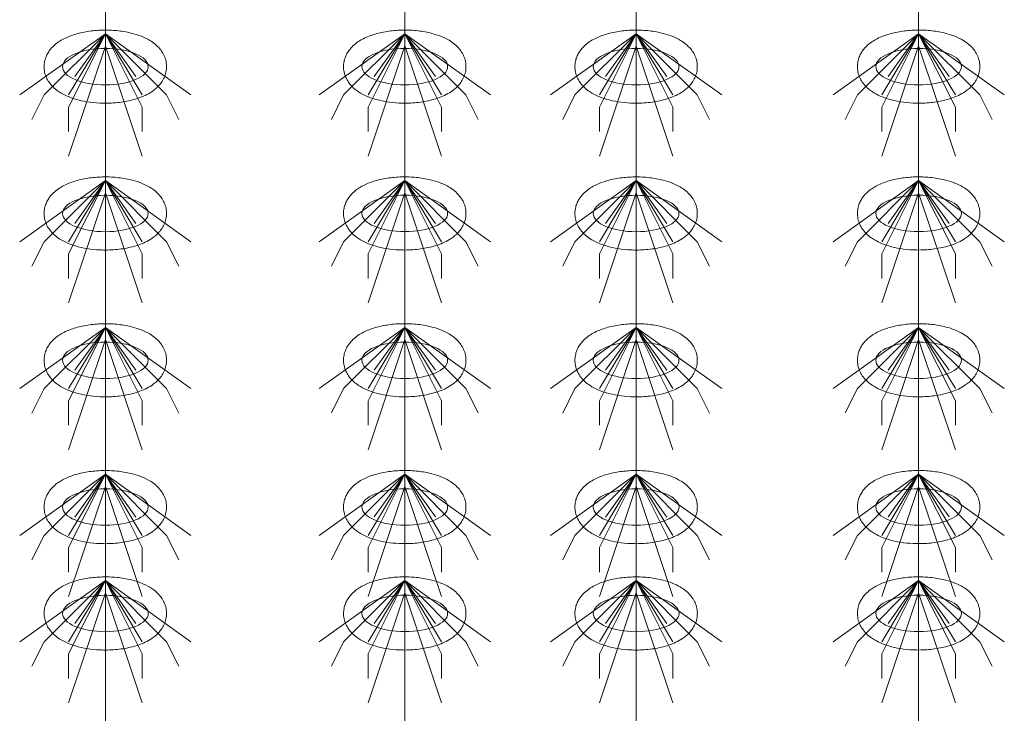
# Model space of a CAD drawing. Header units: metres. Extents: x 703769 to 722343, y 4313031 to 4317457.
# Tile 39 of 256: x 707665.22 to 707670.05, y 4313305.06 to 4313308.46. Entities that reach past the tile are written whole.
import ezdxf

# ---------------------------------------------------------------- set-up
doc = ezdxf.new("R2010")
doc.units = ezdxf.units.M
doc.header["$LTSCALE"] = 0.5
doc.layers.add('粗实线层', color=7, linetype='Continuous', lineweight=35)
doc.layers.add('设备', color=6, linetype='Continuous', lineweight=18)

# ---------------------------------------------------------------- blocks, each defined once
blk = doc.blocks.new('hh_1')
at = {"layer": '设备'}
for p, q in [((-268840, 164960), (-268910, 164910)), ((-268840, 164960), (-268890, 164910)), ((-268840, 164960), (-268870, 164900)), ((-268840, 164960), (-268870, 164910)), ((-268840, 164960), (-268865, 164925)), ((-268840, 164960), (-268790, 164910)), ((-268840, 164960), (-268815, 164925)), ((-268840, 164960), (-268770, 164910)), ((-268840, 164960), (-268810, 164910)), ((-268840, 164960), (-268810, 164900)), ((-268840, 164950), (-268870, 164860)), ((-268840, 164950), (-268810, 164860)), ((-268890, 164910), (-268900, 164890)), ((-268790, 164910), (-268780, 164890)), ((-268870, 164900), (-268870, 164880)), ((-268810, 164900), (-268810, 164880))]:
    blk.add_line(p, q, dxfattribs=at)
blk = doc.blocks.new('dawda')
at = {"layer": '设备', "color": 7}
for p, q in [((528493.21, 33373.42), (528493.21, 31373.38)), ((528737.92, 33373.42), (528737.92, 31373.42)), ((528927.02, 33373.42), (528927.02, 31373.38)), ((529157.93, 33373.42), (529157.93, 31373.42))]:
    blk.add_line(p, q, dxfattribs=at)
for centre in [(528493.21, 32390.55), (528737.92, 32390.59), (528927.02, 32390.55), (529157.94, 32390.59), (528493.21, 32270.55), (528737.92, 32270.59), (528927.02, 32270.55), (529157.94, 32270.59), (528493.21, 32150.55), (528737.92, 32150.59), (528927.02, 32150.55), (529157.94, 32150.59), (528493.21, 32030.55), (528737.93, 32030.59), (528927.03, 32030.55), (529157.94, 32030.59), (528493.22, 31943.61), (528737.93, 31943.64), (528927.03, 31943.61), (529157.94, 31943.64)]:
    blk.add_ellipse(centre, major_axis=(-35.04, 0), ratio=0.42498, dxfattribs=at)
for points in [[(528443.17, 32390.55), (528443.17, 32391.95), (528443.31, 32393.35), (528443.84, 32396.04), (528444.24, 32397.34), (528445.2, 32399.78), (528445.78, 32400.93), (528447.06, 32403.04), (528447.76, 32404.02), (528449.23, 32405.83), (528450.01, 32406.66), (528452.13, 32408.69), (528453.51, 32409.78), (528456.37, 32411.75), (528457.85, 32412.61), (528460.9, 32414.18), (528462.47, 32414.87), (528465.69, 32416.13), (528467.35, 32416.69), (528472.63, 32418.24), (528476.4, 32419.03), (528484.15, 32420.1), (528488.14, 32420.39), (528496.13, 32420.48), (528500.13, 32420.28), (528507.96, 32419.38), (528511.78, 32418.69), (528517.94, 32417.07), (528520.37, 32416.29), (528525.06, 32414.42), (528527.31, 32413.34), (528530.97, 32411.16), (528532.43, 32410.15), (528535.23, 32407.86), (528536.57, 32406.56), (528538.71, 32403.98), (528539.55, 32402.79), (528541.04, 32400.18), (528541.69, 32398.75), (528542.68, 32395.68), (528543.02, 32394.05), (528543.31, 32390.7), (528543.25, 32389), (528542.76, 32385.71), (528542.32, 32384.12), (528541.16, 32381.17), (528540.45, 32379.81), (528538.86, 32377.32), (528537.99, 32376.2), (528536.14, 32374.16), (528535.17, 32373.23), (528533.17, 32371.55), (528532.14, 32370.78), (528529.36, 32368.92), (528527.56, 32367.93), (528523.85, 32366.17), (528521.93, 32365.41), (528517.97, 32364.06), (528515.93, 32363.48), (528509.87, 32362.03), (528505.71, 32361.38), (528497.22, 32360.65), (528492.89, 32360.57), (528485.17, 32360.94), (528481.75, 32361.28), (528475.1, 32362.35), (528471.87, 32363.07), (528466.4, 32364.71), (528464.1, 32365.54), (528459.68, 32367.49), (528457.55, 32368.62), (528454.12, 32370.88), (528452.76, 32371.91), (528450.16, 32374.25), (528448.91, 32375.58), (528446.96, 32378.2), (528446.19, 32379.42), (528444.86, 32382.07), (528444.3, 32383.51), (528443.49, 32386.56), (528443.24, 32388.17), (528443.18, 32390.05), (528443.17, 32390.3), (528443.17, 32390.55)], [(528687.89, 32390.59), (528687.89, 32391.99), (528688.03, 32393.38), (528688.56, 32396.08), (528688.95, 32397.38), (528689.92, 32399.82), (528690.5, 32400.96), (528691.77, 32403.08), (528692.47, 32404.06), (528693.95, 32405.86), (528694.72, 32406.69), (528696.84, 32408.72), (528698.22, 32409.82), (528701.09, 32411.78), (528702.57, 32412.65), (528705.61, 32414.21), (528707.18, 32414.91), (528710.41, 32416.17), (528712.06, 32416.73), (528717.34, 32418.28), (528721.11, 32419.06), (528728.86, 32420.14), (528732.85, 32420.43), (528740.84, 32420.52), (528744.85, 32420.32), (528752.67, 32419.42), (528756.49, 32418.72), (528762.65, 32417.11), (528765.09, 32416.32), (528769.77, 32414.46), (528772.02, 32413.38), (528775.68, 32411.19), (528777.14, 32410.19), (528779.94, 32407.89), (528781.29, 32406.59), (528783.42, 32404.01), (528784.26, 32402.83), (528785.75, 32400.21), (528786.4, 32398.78), (528787.4, 32395.72), (528787.74, 32394.08), (528788.03, 32390.74), (528787.97, 32389.04), (528787.47, 32385.74), (528787.03, 32384.15), (528785.88, 32381.2), (528785.16, 32379.84), (528783.58, 32377.36), (528782.7, 32376.24), (528780.86, 32374.19), (528779.89, 32373.27), (528777.89, 32371.58), (528776.85, 32370.82), (528774.07, 32368.96), (528772.28, 32367.97), (528768.57, 32366.21), (528766.65, 32365.44), (528762.68, 32364.1), (528760.64, 32363.51), (528754.58, 32362.07), (528750.42, 32361.42), (528741.93, 32360.69), (528737.61, 32360.61), (528729.88, 32360.97), (528726.47, 32361.32), (528719.82, 32362.39), (528716.59, 32363.11), (528711.11, 32364.74), (528708.81, 32365.57), (528704.39, 32367.53), (528702.27, 32368.65), (528698.83, 32370.91), (528697.47, 32371.94), (528694.87, 32374.29), (528693.63, 32375.61), (528691.67, 32378.24), (528690.9, 32379.45), (528689.58, 32382.11), (528689.02, 32383.55), (528688.21, 32386.6), (528687.96, 32388.21), (528687.89, 32390.09), (528687.89, 32390.34), (528687.89, 32390.59)], [(528876.99, 32390.55), (528876.99, 32391.95), (528877.13, 32393.35), (528877.66, 32396.04), (528878.05, 32397.34), (528879.02, 32399.78), (528879.59, 32400.93), (528880.87, 32403.04), (528881.57, 32404.02), (528883.04, 32405.83), (528883.82, 32406.66), (528885.94, 32408.69), (528887.32, 32409.78), (528890.18, 32411.75), (528891.66, 32412.61), (528894.71, 32414.18), (528896.28, 32414.87), (528899.51, 32416.13), (528901.16, 32416.69), (528906.44, 32418.24), (528910.21, 32419.03), (528917.96, 32420.1), (528921.95, 32420.39), (528929.94, 32420.48), (528933.95, 32420.28), (528941.77, 32419.38), (528945.59, 32418.69), (528951.75, 32417.07), (528954.19, 32416.29), (528958.87, 32414.42), (528961.12, 32413.34), (528964.78, 32411.16), (528966.24, 32410.15), (528969.04, 32407.86), (528970.39, 32406.56), (528972.52, 32403.98), (528973.36, 32402.79), (528974.85, 32400.18), (528975.5, 32398.75), (528976.49, 32395.68), (528976.84, 32394.05), (528977.12, 32390.7), (528977.07, 32389), (528976.57, 32385.71), (528976.13, 32384.12), (528974.97, 32381.17), (528974.26, 32379.81), (528972.67, 32377.32), (528971.8, 32376.2), (528969.95, 32374.16), (528968.98, 32373.23), (528966.98, 32371.55), (528965.95, 32370.78), (528963.17, 32368.92), (528961.38, 32367.93), (528957.66, 32366.17), (528955.74, 32365.41), (528951.78, 32364.06), (528949.74, 32363.48), (528943.68, 32362.03), (528939.52, 32361.38), (528931.03, 32360.65), (528926.71, 32360.57), (528918.98, 32360.94), (528915.56, 32361.28), (528908.92, 32362.35), (528905.68, 32363.07), (528900.21, 32364.71), (528897.91, 32365.54), (528893.49, 32367.49), (528891.36, 32368.62), (528887.93, 32370.88), (528886.57, 32371.91), (528883.97, 32374.25), (528882.73, 32375.58), (528880.77, 32378.2), (528880, 32379.42), (528878.67, 32382.07), (528878.11, 32383.51), (528877.3, 32386.56), (528877.06, 32388.17), (528876.99, 32390.05), (528876.99, 32390.3), (528876.99, 32390.55)], [(529107.9, 32390.59), (529107.9, 32391.99), (529108.04, 32393.38), (529108.57, 32396.08), (529108.96, 32397.38), (529109.93, 32399.82), (529110.51, 32400.96), (529111.78, 32403.08), (529112.48, 32404.06), (529113.96, 32405.86), (529114.73, 32406.69), (529116.85, 32408.72), (529118.24, 32409.82), (529121.1, 32411.78), (529122.58, 32412.65), (529125.63, 32414.21), (529127.19, 32414.91), (529130.42, 32416.17), (529132.07, 32416.73), (529137.36, 32418.28), (529141.12, 32419.06), (529148.87, 32420.14), (529152.86, 32420.43), (529160.85, 32420.52), (529164.86, 32420.32), (529172.68, 32419.42), (529176.5, 32418.72), (529182.67, 32417.11), (529185.1, 32416.32), (529189.78, 32414.46), (529192.03, 32413.38), (529195.69, 32411.19), (529197.15, 32410.19), (529199.95, 32407.89), (529201.3, 32406.59), (529203.43, 32404.01), (529204.27, 32402.83), (529205.76, 32400.21), (529206.41, 32398.78), (529207.41, 32395.72), (529207.75, 32394.08), (529208.04, 32390.74), (529207.98, 32389.04), (529207.48, 32385.74), (529207.04, 32384.15), (529205.89, 32381.2), (529205.17, 32379.84), (529203.59, 32377.36), (529202.71, 32376.24), (529200.87, 32374.19), (529199.9, 32373.27), (529197.9, 32371.58), (529196.87, 32370.82), (529194.08, 32368.96), (529192.29, 32367.97), (529188.58, 32366.21), (529186.66, 32365.44), (529182.7, 32364.1), (529180.65, 32363.51), (529174.59, 32362.07), (529170.43, 32361.42), (529161.95, 32360.69), (529157.62, 32360.61), (529149.89, 32360.97), (529146.48, 32361.32), (529139.83, 32362.39), (529136.6, 32363.11), (529131.12, 32364.74), (529128.82, 32365.57), (529124.4, 32367.53), (529122.28, 32368.65), (529118.84, 32370.91), (529117.48, 32371.94), (529114.88, 32374.29), (529113.64, 32375.61), (529111.68, 32378.24), (529110.91, 32379.45), (529109.59, 32382.11), (529109.03, 32383.55), (529108.22, 32386.6), (529107.97, 32388.21), (529107.9, 32390.09), (529107.9, 32390.34), (529107.9, 32390.59)], [(528443.17, 32270.55), (528443.17, 32271.95), (528443.31, 32273.35), (528443.84, 32276.04), (528444.24, 32277.34), (528445.2, 32279.78), (528445.78, 32280.93), (528447.06, 32283.04), (528447.76, 32284.02), (528449.23, 32285.83), (528450.01, 32286.66), (528452.13, 32288.69), (528453.51, 32289.78), (528456.37, 32291.75), (528457.85, 32292.61), (528460.9, 32294.18), (528462.47, 32294.87), (528465.69, 32296.13), (528467.35, 32296.69), (528472.63, 32298.24), (528476.4, 32299.03), (528484.15, 32300.1), (528488.14, 32300.39), (528496.13, 32300.48), (528500.13, 32300.28), (528507.96, 32299.38), (528511.78, 32298.69), (528517.94, 32297.07), (528520.37, 32296.29), (528525.06, 32294.42), (528527.31, 32293.34), (528530.97, 32291.16), (528532.43, 32290.15), (528535.23, 32287.86), (528536.57, 32286.56), (528538.71, 32283.98), (528539.55, 32282.79), (528541.04, 32280.18), (528541.69, 32278.75), (528542.68, 32275.68), (528543.02, 32274.05), (528543.31, 32270.7), (528543.25, 32269), (528542.76, 32265.71), (528542.32, 32264.12), (528541.16, 32261.17), (528540.45, 32259.81), (528538.86, 32257.32), (528537.99, 32256.2), (528536.14, 32254.16), (528535.17, 32253.23), (528533.17, 32251.55), (528532.14, 32250.78), (528529.36, 32248.92), (528527.56, 32247.93), (528523.85, 32246.17), (528521.93, 32245.41), (528517.97, 32244.06), (528515.93, 32243.48), (528509.87, 32242.03), (528505.71, 32241.38), (528497.22, 32240.65), (528492.89, 32240.57), (528485.17, 32240.94), (528481.75, 32241.28), (528475.1, 32242.35), (528471.87, 32243.07), (528466.4, 32244.71), (528464.1, 32245.54), (528459.68, 32247.49), (528457.55, 32248.62), (528454.12, 32250.88), (528452.76, 32251.91), (528450.16, 32254.25), (528448.91, 32255.58), (528446.96, 32258.2), (528446.19, 32259.42), (528444.86, 32262.07), (528444.3, 32263.51), (528443.49, 32266.56), (528443.24, 32268.17), (528443.18, 32270.05), (528443.17, 32270.3), (528443.17, 32270.55)], [(528687.89, 32270.59), (528687.89, 32271.99), (528688.03, 32273.38), (528688.56, 32276.08), (528688.95, 32277.38), (528689.92, 32279.82), (528690.5, 32280.96), (528691.77, 32283.08), (528692.47, 32284.06), (528693.95, 32285.86), (528694.72, 32286.69), (528696.84, 32288.72), (528698.22, 32289.82), (528701.09, 32291.78), (528702.57, 32292.65), (528705.61, 32294.21), (528707.18, 32294.91), (528710.41, 32296.17), (528712.06, 32296.73), (528717.34, 32298.28), (528721.11, 32299.06), (528728.86, 32300.14), (528732.85, 32300.43), (528740.84, 32300.52), (528744.85, 32300.32), (528752.67, 32299.42), (528756.49, 32298.72), (528762.65, 32297.11), (528765.09, 32296.32), (528769.77, 32294.46), (528772.02, 32293.38), (528775.68, 32291.19), (528777.14, 32290.19), (528779.94, 32287.89), (528781.29, 32286.59), (528783.42, 32284.01), (528784.26, 32282.83), (528785.75, 32280.21), (528786.4, 32278.78), (528787.4, 32275.72), (528787.74, 32274.08), (528788.03, 32270.74), (528787.97, 32269.04), (528787.47, 32265.74), (528787.03, 32264.15), (528785.88, 32261.2), (528785.16, 32259.84), (528783.58, 32257.36), (528782.7, 32256.24), (528780.86, 32254.19), (528779.89, 32253.27), (528777.89, 32251.58), (528776.85, 32250.82), (528774.07, 32248.96), (528772.28, 32247.97), (528768.57, 32246.21), (528766.65, 32245.44), (528762.68, 32244.1), (528760.64, 32243.51), (528754.58, 32242.07), (528750.42, 32241.42), (528741.93, 32240.69), (528737.61, 32240.61), (528729.88, 32240.97), (528726.47, 32241.32), (528719.82, 32242.39), (528716.59, 32243.11), (528711.11, 32244.74), (528708.81, 32245.57), (528704.39, 32247.53), (528702.27, 32248.65), (528698.83, 32250.91), (528697.47, 32251.94), (528694.87, 32254.29), (528693.63, 32255.61), (528691.67, 32258.24), (528690.9, 32259.45), (528689.58, 32262.11), (528689.02, 32263.55), (528688.21, 32266.6), (528687.96, 32268.21), (528687.89, 32270.09), (528687.89, 32270.34), (528687.89, 32270.59)], [(528876.99, 32270.55), (528876.99, 32271.95), (528877.13, 32273.35), (528877.66, 32276.04), (528878.05, 32277.34), (528879.02, 32279.78), (528879.59, 32280.93), (528880.87, 32283.04), (528881.57, 32284.02), (528883.04, 32285.83), (528883.82, 32286.66), (528885.94, 32288.69), (528887.32, 32289.78), (528890.18, 32291.75), (528891.66, 32292.61), (528894.71, 32294.18), (528896.28, 32294.87), (528899.51, 32296.13), (528901.16, 32296.69), (528906.44, 32298.24), (528910.21, 32299.03), (528917.96, 32300.1), (528921.95, 32300.39), (528929.94, 32300.48), (528933.95, 32300.28), (528941.77, 32299.38), (528945.59, 32298.69), (528951.75, 32297.07), (528954.19, 32296.29), (528958.87, 32294.42), (528961.12, 32293.34), (528964.78, 32291.16), (528966.24, 32290.15), (528969.04, 32287.86), (528970.39, 32286.56), (528972.52, 32283.98), (528973.36, 32282.79), (528974.85, 32280.18), (528975.5, 32278.75), (528976.49, 32275.68), (528976.84, 32274.05), (528977.12, 32270.7), (528977.07, 32269), (528976.57, 32265.71), (528976.13, 32264.12), (528974.97, 32261.17), (528974.26, 32259.81), (528972.67, 32257.32), (528971.8, 32256.2), (528969.95, 32254.16), (528968.98, 32253.23), (528966.98, 32251.55), (528965.95, 32250.78), (528963.17, 32248.92), (528961.38, 32247.93), (528957.66, 32246.17), (528955.74, 32245.41), (528951.78, 32244.06), (528949.74, 32243.48), (528943.68, 32242.03), (528939.52, 32241.38), (528931.03, 32240.65), (528926.71, 32240.57), (528918.98, 32240.94), (528915.56, 32241.28), (528908.92, 32242.35), (528905.68, 32243.07), (528900.21, 32244.71), (528897.91, 32245.54), (528893.49, 32247.49), (528891.36, 32248.62), (528887.93, 32250.88), (528886.57, 32251.91), (528883.97, 32254.25), (528882.73, 32255.58), (528880.77, 32258.2), (528880, 32259.42), (528878.67, 32262.07), (528878.11, 32263.51), (528877.3, 32266.56), (528877.06, 32268.17), (528876.99, 32270.05), (528876.99, 32270.3), (528876.99, 32270.55)], [(529107.9, 32270.59), (529107.9, 32271.99), (529108.04, 32273.38), (529108.57, 32276.08), (529108.96, 32277.38), (529109.93, 32279.82), (529110.51, 32280.96), (529111.78, 32283.08), (529112.48, 32284.06), (529113.96, 32285.86), (529114.73, 32286.69), (529116.85, 32288.72), (529118.24, 32289.82), (529121.1, 32291.78), (529122.58, 32292.65), (529125.63, 32294.21), (529127.19, 32294.91), (529130.42, 32296.17), (529132.07, 32296.73), (529137.36, 32298.28), (529141.12, 32299.06), (529148.87, 32300.14), (529152.86, 32300.43), (529160.85, 32300.52), (529164.86, 32300.32), (529172.68, 32299.42), (529176.5, 32298.72), (529182.67, 32297.11), (529185.1, 32296.32), (529189.78, 32294.46), (529192.03, 32293.38), (529195.69, 32291.19), (529197.15, 32290.19), (529199.95, 32287.89), (529201.3, 32286.59), (529203.43, 32284.01), (529204.27, 32282.83), (529205.76, 32280.21), (529206.41, 32278.78), (529207.41, 32275.72), (529207.75, 32274.08), (529208.04, 32270.74), (529207.98, 32269.04), (529207.48, 32265.74), (529207.04, 32264.15), (529205.89, 32261.2), (529205.17, 32259.84), (529203.59, 32257.36), (529202.71, 32256.24), (529200.87, 32254.19), (529199.9, 32253.27), (529197.9, 32251.58), (529196.87, 32250.82), (529194.08, 32248.96), (529192.29, 32247.97), (529188.58, 32246.21), (529186.66, 32245.44), (529182.7, 32244.1), (529180.65, 32243.51), (529174.59, 32242.07), (529170.43, 32241.42), (529161.95, 32240.69), (529157.62, 32240.61), (529149.89, 32240.97), (529146.48, 32241.32), (529139.83, 32242.39), (529136.6, 32243.11), (529131.12, 32244.74), (529128.82, 32245.57), (529124.4, 32247.53), (529122.28, 32248.65), (529118.84, 32250.91), (529117.48, 32251.94), (529114.88, 32254.29), (529113.64, 32255.61), (529111.68, 32258.24), (529110.91, 32259.45), (529109.59, 32262.11), (529109.03, 32263.55), (529108.22, 32266.6), (529107.97, 32268.21), (529107.9, 32270.09), (529107.9, 32270.34), (529107.9, 32270.59)], [(528443.17, 32150.55), (528443.17, 32151.95), (528443.31, 32153.35), (528443.84, 32156.04), (528444.24, 32157.34), (528445.2, 32159.78), (528445.78, 32160.93), (528447.06, 32163.04), (528447.76, 32164.02), (528449.23, 32165.83), (528450.01, 32166.66), (528452.13, 32168.69), (528453.51, 32169.78), (528456.37, 32171.75), (528457.85, 32172.61), (528460.9, 32174.18), (528462.47, 32174.87), (528465.69, 32176.13), (528467.35, 32176.69), (528472.63, 32178.24), (528476.4, 32179.03), (528484.15, 32180.1), (528488.14, 32180.39), (528496.13, 32180.48), (528500.13, 32180.28), (528507.96, 32179.38), (528511.78, 32178.69), (528517.94, 32177.07), (528520.37, 32176.29), (528525.06, 32174.42), (528527.31, 32173.34), (528530.97, 32171.16), (528532.43, 32170.15), (528535.23, 32167.86), (528536.57, 32166.56), (528538.71, 32163.98), (528539.55, 32162.79), (528541.04, 32160.18), (528541.69, 32158.75), (528542.68, 32155.68), (528543.02, 32154.05), (528543.31, 32150.7), (528543.25, 32149), (528542.76, 32145.71), (528542.32, 32144.12), (528541.16, 32141.17), (528540.45, 32139.81), (528538.86, 32137.32), (528537.99, 32136.2), (528536.14, 32134.16), (528535.17, 32133.23), (528533.17, 32131.55), (528532.14, 32130.78), (528529.36, 32128.92), (528527.56, 32127.93), (528523.85, 32126.17), (528521.93, 32125.41), (528517.97, 32124.06), (528515.93, 32123.48), (528509.87, 32122.03), (528505.71, 32121.38), (528497.22, 32120.65), (528492.89, 32120.57), (528485.17, 32120.94), (528481.75, 32121.28), (528475.1, 32122.35), (528471.87, 32123.07), (528466.4, 32124.71), (528464.1, 32125.54), (528459.68, 32127.49), (528457.55, 32128.62), (528454.12, 32130.88), (528452.76, 32131.91), (528450.16, 32134.25), (528448.91, 32135.58), (528446.96, 32138.2), (528446.19, 32139.42), (528444.86, 32142.07), (528444.3, 32143.51), (528443.49, 32146.56), (528443.24, 32148.17), (528443.18, 32150.05), (528443.17, 32150.3), (528443.17, 32150.55)], [(528687.89, 32150.59), (528687.89, 32151.99), (528688.03, 32153.38), (528688.56, 32156.08), (528688.95, 32157.38), (528689.92, 32159.82), (528690.5, 32160.96), (528691.77, 32163.08), (528692.47, 32164.06), (528693.95, 32165.86), (528694.72, 32166.69), (528696.84, 32168.72), (528698.22, 32169.82), (528701.09, 32171.78), (528702.57, 32172.65), (528705.61, 32174.21), (528707.18, 32174.91), (528710.41, 32176.17), (528712.06, 32176.73), (528717.34, 32178.28), (528721.11, 32179.06), (528728.86, 32180.14), (528732.85, 32180.43), (528740.84, 32180.52), (528744.85, 32180.32), (528752.67, 32179.42), (528756.49, 32178.72), (528762.65, 32177.11), (528765.09, 32176.32), (528769.77, 32174.46), (528772.02, 32173.38), (528775.68, 32171.19), (528777.14, 32170.19), (528779.94, 32167.89), (528781.29, 32166.59), (528783.42, 32164.01), (528784.26, 32162.83), (528785.75, 32160.21), (528786.4, 32158.78), (528787.4, 32155.72), (528787.74, 32154.08), (528788.03, 32150.74), (528787.97, 32149.04), (528787.47, 32145.74), (528787.03, 32144.15), (528785.88, 32141.2), (528785.16, 32139.84), (528783.58, 32137.36), (528782.7, 32136.24), (528780.86, 32134.19), (528779.89, 32133.27), (528777.89, 32131.58), (528776.85, 32130.82), (528774.07, 32128.96), (528772.28, 32127.97), (528768.57, 32126.21), (528766.65, 32125.44), (528762.68, 32124.1), (528760.64, 32123.51), (528754.58, 32122.07), (528750.42, 32121.42), (528741.93, 32120.69), (528737.61, 32120.61), (528729.88, 32120.97), (528726.47, 32121.32), (528719.82, 32122.39), (528716.59, 32123.11), (528711.11, 32124.74), (528708.81, 32125.57), (528704.39, 32127.53), (528702.27, 32128.65), (528698.83, 32130.91), (528697.47, 32131.94), (528694.87, 32134.29), (528693.63, 32135.61), (528691.67, 32138.24), (528690.9, 32139.45), (528689.58, 32142.11), (528689.02, 32143.55), (528688.21, 32146.6), (528687.96, 32148.21), (528687.89, 32150.09), (528687.89, 32150.34), (528687.89, 32150.59)], [(528876.99, 32150.55), (528876.99, 32151.95), (528877.13, 32153.35), (528877.66, 32156.04), (528878.05, 32157.34), (528879.02, 32159.78), (528879.59, 32160.93), (528880.87, 32163.04), (528881.57, 32164.02), (528883.04, 32165.83), (528883.82, 32166.66), (528885.94, 32168.69), (528887.32, 32169.78), (528890.18, 32171.75), (528891.66, 32172.61), (528894.71, 32174.18), (528896.28, 32174.87), (528899.51, 32176.13), (528901.16, 32176.69), (528906.44, 32178.24), (528910.21, 32179.03), (528917.96, 32180.1), (528921.95, 32180.39), (528929.94, 32180.48), (528933.95, 32180.28), (528941.77, 32179.38), (528945.59, 32178.69), (528951.75, 32177.07), (528954.19, 32176.29), (528958.87, 32174.42), (528961.12, 32173.34), (528964.78, 32171.16), (528966.24, 32170.15), (528969.04, 32167.86), (528970.39, 32166.56), (528972.52, 32163.98), (528973.36, 32162.79), (528974.85, 32160.18), (528975.5, 32158.75), (528976.49, 32155.68), (528976.84, 32154.05), (528977.12, 32150.7), (528977.07, 32149), (528976.57, 32145.71), (528976.13, 32144.12), (528974.97, 32141.17), (528974.26, 32139.81), (528972.67, 32137.32), (528971.8, 32136.2), (528969.95, 32134.16), (528968.98, 32133.23), (528966.98, 32131.55), (528965.95, 32130.78), (528963.17, 32128.92), (528961.38, 32127.93), (528957.66, 32126.17), (528955.74, 32125.41), (528951.78, 32124.06), (528949.74, 32123.48), (528943.68, 32122.03), (528939.52, 32121.38), (528931.03, 32120.65), (528926.71, 32120.57), (528918.98, 32120.94), (528915.56, 32121.28), (528908.92, 32122.35), (528905.68, 32123.07), (528900.21, 32124.71), (528897.91, 32125.54), (528893.49, 32127.49), (528891.36, 32128.62), (528887.93, 32130.88), (528886.57, 32131.91), (528883.97, 32134.25), (528882.73, 32135.58), (528880.77, 32138.2), (528880, 32139.42), (528878.67, 32142.07), (528878.11, 32143.51), (528877.3, 32146.56), (528877.06, 32148.17), (528876.99, 32150.05), (528876.99, 32150.3), (528876.99, 32150.55)], [(529107.9, 32150.59), (529107.9, 32151.99), (529108.04, 32153.38), (529108.57, 32156.08), (529108.96, 32157.38), (529109.93, 32159.82), (529110.51, 32160.96), (529111.78, 32163.08), (529112.48, 32164.06), (529113.96, 32165.86), (529114.73, 32166.69), (529116.85, 32168.72), (529118.24, 32169.82), (529121.1, 32171.78), (529122.58, 32172.65), (529125.63, 32174.21), (529127.19, 32174.91), (529130.42, 32176.17), (529132.07, 32176.73), (529137.36, 32178.28), (529141.12, 32179.06), (529148.87, 32180.14), (529152.86, 32180.43), (529160.85, 32180.52), (529164.86, 32180.32), (529172.68, 32179.42), (529176.5, 32178.72), (529182.67, 32177.11), (529185.1, 32176.32), (529189.78, 32174.46), (529192.03, 32173.38), (529195.69, 32171.19), (529197.15, 32170.19), (529199.95, 32167.89), (529201.3, 32166.59), (529203.43, 32164.01), (529204.27, 32162.83), (529205.76, 32160.21), (529206.41, 32158.78), (529207.41, 32155.72), (529207.75, 32154.08), (529208.04, 32150.74), (529207.98, 32149.04), (529207.48, 32145.74), (529207.04, 32144.15), (529205.89, 32141.2), (529205.17, 32139.84), (529203.59, 32137.36), (529202.71, 32136.24), (529200.87, 32134.19), (529199.9, 32133.27), (529197.9, 32131.58), (529196.87, 32130.82), (529194.08, 32128.96), (529192.29, 32127.97), (529188.58, 32126.21), (529186.66, 32125.44), (529182.7, 32124.1), (529180.65, 32123.51), (529174.59, 32122.07), (529170.43, 32121.42), (529161.95, 32120.69), (529157.62, 32120.61), (529149.89, 32120.97), (529146.48, 32121.32), (529139.83, 32122.39), (529136.6, 32123.11), (529131.12, 32124.74), (529128.82, 32125.57), (529124.4, 32127.53), (529122.28, 32128.65), (529118.84, 32130.91), (529117.48, 32131.94), (529114.88, 32134.29), (529113.64, 32135.61), (529111.68, 32138.24), (529110.91, 32139.45), (529109.59, 32142.11), (529109.03, 32143.55), (529108.22, 32146.6), (529107.97, 32148.21), (529107.9, 32150.09), (529107.9, 32150.34), (529107.9, 32150.59)], [(528443.18, 32030.55), (528443.18, 32031.95), (528443.32, 32033.35), (528443.85, 32036.04), (528444.24, 32037.34), (528445.21, 32039.78), (528445.78, 32040.93), (528447.06, 32043.04), (528447.76, 32044.02), (528449.24, 32045.83), (528450.01, 32046.66), (528452.13, 32048.69), (528453.51, 32049.78), (528456.37, 32051.75), (528457.85, 32052.61), (528460.9, 32054.18), (528462.47, 32054.87), (528465.7, 32056.13), (528467.35, 32056.69), (528472.63, 32058.24), (528476.4, 32059.03), (528484.15, 32060.1), (528488.14, 32060.39), (528496.13, 32060.48), (528500.14, 32060.28), (528507.96, 32059.38), (528511.78, 32058.69), (528517.94, 32057.07), (528520.38, 32056.29), (528525.06, 32054.42), (528527.31, 32053.34), (528530.97, 32051.16), (528532.43, 32050.15), (528535.23, 32047.86), (528536.58, 32046.56), (528538.71, 32043.98), (528539.55, 32042.79), (528541.04, 32040.18), (528541.69, 32038.75), (528542.69, 32035.68), (528543.03, 32034.05), (528543.31, 32030.7), (528543.26, 32029), (528542.76, 32025.71), (528542.32, 32024.12), (528541.16, 32021.17), (528540.45, 32019.81), (528538.86, 32017.32), (528537.99, 32016.2), (528536.14, 32014.16), (528535.18, 32013.23), (528533.17, 32011.55), (528532.14, 32010.78), (528529.36, 32008.92), (528527.57, 32007.93), (528523.85, 32006.17), (528521.93, 32005.41), (528517.97, 32004.06), (528515.93, 32003.48), (528509.87, 32002.03), (528505.71, 32001.38), (528497.22, 32000.65), (528492.9, 32000.57), (528485.17, 32000.94), (528481.75, 32001.28), (528475.11, 32002.35), (528471.88, 32003.07), (528466.4, 32004.71), (528464.1, 32005.54), (528459.68, 32007.49), (528457.55, 32008.62), (528454.12, 32010.88), (528452.76, 32011.91), (528450.16, 32014.25), (528448.92, 32015.58), (528446.96, 32018.2), (528446.19, 32019.42), (528444.86, 32022.07), (528444.3, 32023.51), (528443.49, 32026.56), (528443.25, 32028.17), (528443.18, 32030.05), (528443.18, 32030.3), (528443.18, 32030.55)], [(528687.89, 32030.59), (528687.89, 32031.99), (528688.03, 32033.38), (528688.56, 32036.08), (528688.95, 32037.38), (528689.92, 32039.82), (528690.5, 32040.96), (528691.78, 32043.08), (528692.47, 32044.06), (528693.95, 32045.86), (528694.73, 32046.69), (528696.84, 32048.72), (528698.23, 32049.82), (528701.09, 32051.78), (528702.57, 32052.65), (528705.62, 32054.21), (528707.19, 32054.91), (528710.41, 32056.17), (528712.07, 32056.73), (528717.35, 32058.28), (528721.11, 32059.06), (528728.87, 32060.14), (528732.85, 32060.43), (528740.85, 32060.52), (528744.85, 32060.32), (528752.68, 32059.42), (528756.5, 32058.72), (528762.66, 32057.11), (528765.09, 32056.32), (528769.77, 32054.46), (528772.02, 32053.38), (528775.68, 32051.19), (528777.14, 32050.19), (528779.95, 32047.89), (528781.29, 32046.59), (528783.43, 32044.01), (528784.27, 32042.83), (528785.76, 32040.21), (528786.41, 32038.78), (528787.4, 32035.72), (528787.74, 32034.08), (528788.03, 32030.74), (528787.97, 32029.04), (528787.47, 32025.74), (528787.03, 32024.15), (528785.88, 32021.2), (528785.17, 32019.84), (528783.58, 32017.36), (528782.7, 32016.24), (528780.86, 32014.19), (528779.89, 32013.27), (528777.89, 32011.58), (528776.86, 32010.82), (528774.08, 32008.96), (528772.28, 32007.97), (528768.57, 32006.21), (528766.65, 32005.44), (528762.69, 32004.1), (528760.65, 32003.51), (528754.58, 32002.07), (528750.42, 32001.42), (528741.94, 32000.69), (528737.61, 32000.61), (528729.88, 32000.97), (528726.47, 32001.32), (528719.82, 32002.39), (528716.59, 32003.11), (528711.12, 32004.74), (528708.82, 32005.57), (528704.39, 32007.53), (528702.27, 32008.65), (528698.83, 32010.91), (528697.47, 32011.94), (528694.87, 32014.29), (528693.63, 32015.61), (528691.67, 32018.24), (528690.91, 32019.45), (528689.58, 32022.11), (528689.02, 32023.55), (528688.21, 32026.6), (528687.96, 32028.21), (528687.9, 32030.09), (528687.89, 32030.34), (528687.89, 32030.59)], [(528876.99, 32030.55), (528876.99, 32031.95), (528877.13, 32033.35), (528877.66, 32036.04), (528878.05, 32037.34), (528879.02, 32039.78), (528879.6, 32040.93), (528880.87, 32043.04), (528881.57, 32044.02), (528883.05, 32045.83), (528883.82, 32046.66), (528885.94, 32048.69), (528887.33, 32049.78), (528890.19, 32051.75), (528891.67, 32052.61), (528894.71, 32054.18), (528896.28, 32054.87), (528899.51, 32056.13), (528901.16, 32056.69), (528906.45, 32058.24), (528910.21, 32059.03), (528917.96, 32060.1), (528921.95, 32060.39), (528929.94, 32060.48), (528933.95, 32060.28), (528941.77, 32059.38), (528945.59, 32058.69), (528951.75, 32057.07), (528954.19, 32056.29), (528958.87, 32054.42), (528961.12, 32053.34), (528964.78, 32051.16), (528966.24, 32050.15), (528969.04, 32047.86), (528970.39, 32046.56), (528972.52, 32043.98), (528973.36, 32042.79), (528974.85, 32040.18), (528975.5, 32038.75), (528976.5, 32035.68), (528976.84, 32034.05), (528977.13, 32030.7), (528977.07, 32029), (528976.57, 32025.71), (528976.13, 32024.12), (528974.98, 32021.17), (528974.26, 32019.81), (528972.68, 32017.32), (528971.8, 32016.2), (528969.96, 32014.16), (528968.99, 32013.23), (528966.99, 32011.55), (528965.96, 32010.78), (528963.17, 32008.92), (528961.38, 32007.93), (528957.67, 32006.17), (528955.75, 32005.41), (528951.78, 32004.06), (528949.74, 32003.48), (528943.68, 32002.03), (528939.52, 32001.38), (528931.03, 32000.65), (528926.71, 32000.57), (528918.98, 32000.94), (528915.57, 32001.28), (528908.92, 32002.35), (528905.69, 32003.07), (528900.21, 32004.71), (528897.91, 32005.54), (528893.49, 32007.49), (528891.37, 32008.62), (528887.93, 32010.88), (528886.57, 32011.91), (528883.97, 32014.25), (528882.73, 32015.58), (528880.77, 32018.2), (528880, 32019.42), (528878.68, 32022.07), (528878.12, 32023.51), (528877.31, 32026.56), (528877.06, 32028.17), (528876.99, 32030.05), (528876.99, 32030.3), (528876.99, 32030.55)], [(529107.9, 32030.59), (529107.9, 32031.99), (529108.04, 32033.38), (529108.57, 32036.08), (529108.96, 32037.38), (529109.93, 32039.82), (529110.51, 32040.96), (529111.79, 32043.08), (529112.49, 32044.06), (529113.96, 32045.86), (529114.74, 32046.69), (529116.85, 32048.72), (529118.24, 32049.82), (529121.1, 32051.78), (529122.58, 32052.65), (529125.63, 32054.21), (529127.2, 32054.91), (529130.42, 32056.17), (529132.08, 32056.73), (529137.36, 32058.28), (529141.12, 32059.06), (529148.88, 32060.14), (529152.86, 32060.43), (529160.86, 32060.52), (529164.86, 32060.32), (529172.69, 32059.42), (529176.51, 32058.72), (529182.67, 32057.11), (529185.1, 32056.32), (529189.79, 32054.46), (529192.03, 32053.38), (529195.69, 32051.19), (529197.15, 32050.19), (529199.96, 32047.89), (529201.3, 32046.59), (529203.44, 32044.01), (529204.28, 32042.83), (529205.77, 32040.21), (529206.42, 32038.78), (529207.41, 32035.72), (529207.75, 32034.08), (529208.04, 32030.74), (529207.98, 32029.04), (529207.48, 32025.74), (529207.04, 32024.15), (529205.89, 32021.2), (529205.18, 32019.84), (529203.59, 32017.36), (529202.71, 32016.24), (529200.87, 32014.19), (529199.9, 32013.27), (529197.9, 32011.58), (529196.87, 32010.82), (529194.09, 32008.96), (529192.29, 32007.97), (529188.58, 32006.21), (529186.66, 32005.44), (529182.7, 32004.1), (529180.66, 32003.51), (529174.59, 32002.07), (529170.44, 32001.42), (529161.95, 32000.69), (529157.62, 32000.61), (529149.9, 32000.97), (529146.48, 32001.32), (529139.83, 32002.39), (529136.6, 32003.11), (529131.13, 32004.74), (529128.83, 32005.57), (529124.4, 32007.53), (529122.28, 32008.65), (529118.84, 32010.91), (529117.48, 32011.94), (529114.88, 32014.29), (529113.64, 32015.61), (529111.68, 32018.24), (529110.92, 32019.45), (529109.59, 32022.11), (529109.03, 32023.55), (529108.22, 32026.6), (529107.97, 32028.21), (529107.91, 32030.09), (529107.9, 32030.34), (529107.9, 32030.59)], [(528443.18, 31943.61), (528443.18, 31945), (528443.32, 31946.4), (528443.85, 31949.1), (528444.24, 31950.39), (528445.21, 31952.83), (528445.79, 31953.98), (528447.06, 31956.1), (528447.76, 31957.08), (528449.24, 31958.88), (528450.02, 31959.71), (528452.13, 31961.74), (528453.52, 31962.84), (528456.38, 31964.8), (528457.86, 31965.67), (528460.91, 31967.23), (528462.48, 31967.93), (528465.7, 31969.18), (528467.36, 31969.74), (528472.64, 31971.3), (528476.4, 31972.08), (528484.16, 31973.16), (528488.14, 31973.45), (528496.14, 31973.53), (528500.14, 31973.33), (528507.97, 31972.44), (528511.78, 31971.74), (528517.95, 31970.12), (528520.38, 31969.34), (528525.06, 31967.47), (528527.31, 31966.4), (528530.97, 31964.21), (528532.43, 31963.21), (528535.23, 31960.91), (528536.58, 31959.61), (528538.72, 31957.03), (528539.55, 31955.85), (528541.04, 31953.23), (528541.69, 31951.8), (528542.69, 31948.74), (528543.03, 31947.1), (528543.32, 31943.76), (528543.26, 31942.05), (528542.76, 31938.76), (528542.32, 31937.17), (528541.17, 31934.22), (528540.46, 31932.86), (528538.87, 31930.38), (528537.99, 31929.25), (528536.15, 31927.21), (528535.18, 31926.29), (528533.18, 31924.6), (528532.15, 31923.83), (528529.36, 31921.98), (528527.57, 31920.99), (528523.86, 31919.23), (528521.94, 31918.46), (528517.98, 31917.11), (528515.94, 31916.53), (528509.87, 31915.08), (528505.71, 31914.44), (528497.23, 31913.7), (528492.9, 31913.62), (528485.17, 31913.99), (528481.76, 31914.34), (528475.11, 31915.41), (528471.88, 31916.13), (528466.4, 31917.76), (528464.11, 31918.59), (528459.68, 31920.55), (528457.56, 31921.67), (528454.12, 31923.93), (528452.76, 31924.96), (528450.16, 31927.31), (528448.92, 31928.63), (528446.96, 31931.26), (528446.2, 31932.47), (528444.87, 31935.13), (528444.31, 31936.57), (528443.5, 31939.62), (528443.25, 31941.23), (528443.19, 31943.1), (528443.18, 31943.35), (528443.18, 31943.61)], [(528687.9, 31943.64), (528687.9, 31945.04), (528688.03, 31946.44), (528688.57, 31949.13), (528688.96, 31950.43), (528689.93, 31952.87), (528690.5, 31954.01), (528691.78, 31956.13), (528692.48, 31957.11), (528693.95, 31958.92), (528694.73, 31959.75), (528696.85, 31961.77), (528698.23, 31962.87), (528701.09, 31964.83), (528702.57, 31965.7), (528705.62, 31967.27), (528707.19, 31967.96), (528710.41, 31969.22), (528712.07, 31969.78), (528717.35, 31971.33), (528721.12, 31972.12), (528728.87, 31973.19), (528732.86, 31973.48), (528740.85, 31973.57), (528744.86, 31973.37), (528752.68, 31972.47), (528756.5, 31971.78), (528762.66, 31970.16), (528765.1, 31969.37), (528769.78, 31967.51), (528772.03, 31966.43), (528775.69, 31964.25), (528777.15, 31963.24), (528779.95, 31960.94), (528781.29, 31959.65), (528783.43, 31957.07), (528784.27, 31955.88), (528785.76, 31953.27), (528786.41, 31951.84), (528787.4, 31948.77), (528787.75, 31947.14), (528788.03, 31943.79), (528787.98, 31942.09), (528787.48, 31938.8), (528787.04, 31937.21), (528785.88, 31934.26), (528785.17, 31932.9), (528783.58, 31930.41), (528782.71, 31929.29), (528780.86, 31927.24), (528779.89, 31926.32), (528777.89, 31924.63), (528776.86, 31923.87), (528774.08, 31922.01), (528772.29, 31921.02), (528768.57, 31919.26), (528766.65, 31918.5), (528762.69, 31917.15), (528760.65, 31916.57), (528754.59, 31915.12), (528750.43, 31914.47), (528741.94, 31913.74), (528737.62, 31913.66), (528729.89, 31914.02), (528726.47, 31914.37), (528719.82, 31915.44), (528716.59, 31916.16), (528711.12, 31917.8), (528708.82, 31918.63), (528704.4, 31920.58), (528702.27, 31921.7), (528698.84, 31923.97), (528697.48, 31925), (528694.88, 31927.34), (528693.63, 31928.66), (528691.68, 31931.29), (528690.91, 31932.51), (528689.58, 31935.16), (528689.02, 31936.6), (528688.21, 31939.65), (528687.97, 31941.26), (528687.9, 31943.14), (528687.9, 31943.39), (528687.9, 31943.64)], [(528876.99, 31943.61), (528876.99, 31945), (528877.13, 31946.4), (528877.66, 31949.1), (528878.05, 31950.39), (528879.02, 31952.83), (528879.6, 31953.98), (528880.88, 31956.1), (528881.58, 31957.08), (528883.05, 31958.88), (528883.83, 31959.71), (528885.95, 31961.74), (528887.33, 31962.84), (528890.19, 31964.8), (528891.67, 31965.67), (528894.72, 31967.23), (528896.29, 31967.93), (528899.51, 31969.18), (528901.17, 31969.74), (528906.45, 31971.3), (528910.21, 31972.08), (528917.97, 31973.16), (528921.95, 31973.45), (528929.95, 31973.53), (528933.95, 31973.33), (528941.78, 31972.44), (528945.6, 31971.74), (528951.76, 31970.12), (528954.19, 31969.34), (528958.88, 31967.47), (528961.13, 31966.4), (528964.78, 31964.21), (528966.24, 31963.21), (528969.05, 31960.91), (528970.39, 31959.61), (528972.53, 31957.03), (528973.37, 31955.85), (528974.86, 31953.23), (528975.51, 31951.8), (528976.5, 31948.74), (528976.84, 31947.1), (528977.13, 31943.76), (528977.07, 31942.05), (528976.57, 31938.76), (528976.14, 31937.17), (528974.98, 31934.22), (528974.27, 31932.86), (528972.68, 31930.38), (528971.8, 31929.25), (528969.96, 31927.21), (528968.99, 31926.29), (528966.99, 31924.6), (528965.96, 31923.83), (528963.18, 31921.98), (528961.38, 31920.99), (528957.67, 31919.23), (528955.75, 31918.46), (528951.79, 31917.11), (528949.75, 31916.53), (528943.68, 31915.08), (528939.53, 31914.44), (528931.04, 31913.7), (528926.71, 31913.62), (528918.99, 31913.99), (528915.57, 31914.34), (528908.92, 31915.41), (528905.69, 31916.13), (528900.22, 31917.76), (528897.92, 31918.59), (528893.49, 31920.55), (528891.37, 31921.67), (528887.93, 31923.93), (528886.57, 31924.96), (528883.97, 31927.31), (528882.73, 31928.63), (528880.77, 31931.26), (528880.01, 31932.47), (528878.68, 31935.13), (528878.12, 31936.57), (528877.31, 31939.62), (528877.06, 31941.23), (528877, 31943.1), (528876.99, 31943.35), (528876.99, 31943.61)], [(529107.91, 31943.64), (529107.91, 31945.04), (529108.05, 31946.44), (529108.58, 31949.13), (529108.97, 31950.43), (529109.94, 31952.87), (529110.51, 31954.01), (529111.79, 31956.13), (529112.49, 31957.11), (529113.96, 31958.92), (529114.74, 31959.75), (529116.86, 31961.77), (529118.24, 31962.87), (529121.1, 31964.83), (529122.58, 31965.7), (529125.63, 31967.27), (529127.2, 31967.96), (529130.43, 31969.22), (529132.08, 31969.78), (529137.36, 31971.33), (529141.13, 31972.12), (529148.88, 31973.19), (529152.87, 31973.48), (529160.86, 31973.57), (529164.87, 31973.37), (529172.69, 31972.47), (529176.51, 31971.78), (529182.67, 31970.16), (529185.11, 31969.37), (529189.79, 31967.51), (529192.04, 31966.43), (529195.7, 31964.25), (529197.16, 31963.24), (529199.96, 31960.94), (529201.31, 31959.65), (529203.44, 31957.07), (529204.28, 31955.88), (529205.77, 31953.27), (529206.42, 31951.84), (529207.41, 31948.77), (529207.76, 31947.14), (529208.04, 31943.79), (529207.99, 31942.09), (529207.49, 31938.8), (529207.05, 31937.21), (529205.89, 31934.26), (529205.18, 31932.9), (529203.59, 31930.41), (529202.72, 31929.29), (529200.87, 31927.24), (529199.9, 31926.32), (529197.9, 31924.63), (529196.87, 31923.87), (529194.09, 31922.01), (529192.3, 31921.02), (529188.58, 31919.26), (529186.66, 31918.5), (529182.7, 31917.15), (529180.66, 31916.57), (529174.6, 31915.12), (529170.44, 31914.47), (529161.95, 31913.74), (529157.63, 31913.66), (529149.9, 31914.02), (529146.48, 31914.37), (529139.84, 31915.44), (529136.6, 31916.16), (529131.13, 31917.8), (529128.83, 31918.63), (529124.41, 31920.58), (529122.28, 31921.7), (529118.85, 31923.97), (529117.49, 31925), (529114.89, 31927.34), (529113.65, 31928.66), (529111.69, 31931.29), (529110.92, 31932.51), (529109.59, 31935.16), (529109.03, 31936.6), (529108.22, 31939.65), (529107.98, 31941.26), (529107.91, 31943.14), (529107.91, 31943.39), (529107.91, 31943.64)]]:
    blk.add_open_spline(points, degree=3, knots=[0, 0, 0, 0, 3.423083, 3.423083, 6.846165, 6.846165, 10.269248, 10.269248, 13.69233, 13.69233, 17.115413, 17.115413, 22.728666, 22.728666, 28.341919, 28.341919, 33.955172, 33.955172, 39.568425, 39.568425, 51.436002, 51.436002, 63.303578, 63.303578, 75.171154, 75.171154, 87.03873, 87.03873, 95.224368, 95.224368, 103.410005, 103.410005, 109.145122, 109.145122, 114.880238, 114.880238, 119.003115, 119.003115, 123.125991, 123.125991, 127.248868, 127.248868, 131.371745, 131.371745, 135.494621, 135.494621, 139.617498, 139.617498, 143.740375, 143.740375, 147.863251, 147.863251, 151.986128, 151.986128, 158.708917, 158.708917, 165.431705, 165.431705, 172.154493, 172.154493, 184.909814, 184.909814, 197.665135, 197.665135, 207.937, 207.937, 218.208864, 218.208864, 226.104489, 226.104489, 234.000115, 234.000115, 239.456, 239.456, 244.911884, 244.911884, 248.896322, 248.896322, 252.88076, 252.88076, 256.865198, 256.865198, 257.481358, 257.481358, 257.481358, 257.481358], dxfattribs=at)
at = {"layer": '设备', "color": 7, "xscale": -1}
for p in [(259653.21, -132542.56), (259897.92, -132542.52), (260087.02, -132542.56), (260317.94, -132542.52), (259653.21, -132662.56), (259897.92, -132662.52), (260087.02, -132662.56), (260317.94, -132662.52), (259653.21, -132782.56), (259897.92, -132782.52), (260087.02, -132782.56), (260317.94, -132782.52), (259653.21, -132902.56), (259897.93, -132902.52), (260087.03, -132902.56), (260317.94, -132902.52), (259653.22, -132989.5), (259897.93, -132989.47), (260087.03, -132989.5), (260317.94, -132989.47)]:
    blk.add_blockref('hh_1', p, dxfattribs=at)

msp = doc.modelspace()

# ---------------------------------------------------------------- block references
at = {"layer": '粗实线层', "xscale": 0.006, "yscale": 0.006, "zscale": 0.006}
msp.add_blockref('dawda', (704494.6802, 4313113.8882), dxfattribs=at)

doc.saveas('drawing.dxf')
